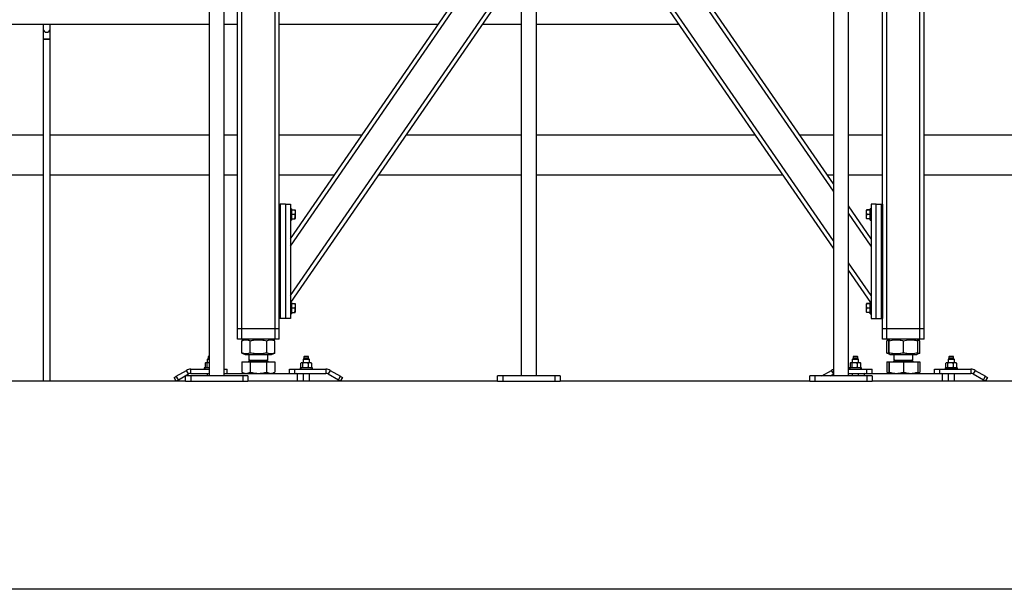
# Model space of a CAD drawing. Header units: millimetres. Extents: x 5 to 589, y 5 to 415.
# Tile 35 of 67: x 204 to 299, y 318 to 373. Entities that reach past the tile are written whole.
import ezdxf

# ---------------------------------------------------------------- set-up
doc = ezdxf.new("R2010")
doc.units = ezdxf.units.MM
doc.layers.add('TRAIT-FORT', color=4, linetype='Continuous', lineweight=25)

msp = doc.modelspace()

# ---------------------------------------------------------------- linework, layer by layer
at = {"layer": 'TRAIT-FORT', "color": 4, "linetype": 'Continuous', "lineweight": 25}
for p, q in [((225.329, 343.437), (225.329, 382.937)), ((225.729, 343.437), (225.729, 382.937)), ((228.929, 343.437), (228.929, 382.937)), ((229.329, 355.437), (229.329, 382.937)), ((230.429, 352.105), (251.678, 382.937)), ((230.429, 351.4), (252.164, 382.937)), ((282.604, 351.197), (260.779, 382.865)), ((282.604, 351.902), (261.215, 382.937)), ((282.604, 356.66), (264.494, 382.937)), ((282.604, 357.365), (264.98, 382.937)), ((287.329, 355.437), (287.329, 382.937)), ((287.729, 343.437), (287.729, 382.937)), ((290.929, 343.437), (290.929, 382.937)), ((291.329, 343.437), (291.329, 382.937)), ((222.604, 381.242), (222.604, 338.912)), ((224.054, 338.912), (224.054, 381.242)), ((252.604, 381.242), (252.604, 338.912)), ((254.054, 338.912), (254.054, 381.242)), ((282.604, 381.242), (282.604, 338.912)), ((284.054, 338.912), (284.054, 381.242)), ((230.429, 346.642), (252.604, 378.818)), ((230.463, 345.987), (252.604, 378.113)), ((194.054, 372.74), (222.604, 372.74)), ((206.638, 372.74), (206.638, 372.281)), ((206.638, 372.281), (206.638, 371.281)), ((207.313, 372.281), (207.313, 372.74)), ((207.313, 371.281), (207.313, 372.281)), ((224.054, 372.74), (225.329, 372.74)), ((229.329, 372.74), (244.65, 372.74)), ((248.901, 372.74), (252.604, 372.74)), ((254.054, 372.74), (267.757, 372.74)), ((206.638, 371.281), (206.638, 338.412)), ((206.976, 371.281), (206.638, 371.281)), ((206.976, 371.281), (207.309, 371.281)), ((207.313, 371.281), (206.976, 371.281)), ((207.313, 338.412), (207.313, 371.281)), ((206.638, 362.065), (194.054, 362.065)), ((222.604, 362.065), (207.313, 362.065)), ((225.329, 362.065), (224.054, 362.065)), ((237.293, 362.065), (229.329, 362.065)), ((252.604, 362.065), (241.544, 362.065)), ((275.114, 362.065), (254.054, 362.065)), ((282.604, 362.065), (279.365, 362.065)), ((287.329, 362.065), (284.054, 362.065)), ((312.604, 362.065), (291.329, 362.065)), ((194.054, 358.26), (206.638, 358.26)), ((207.313, 358.26), (222.604, 358.26)), ((224.054, 358.26), (225.329, 358.26)), ((229.329, 358.26), (234.671, 358.26)), ((238.921, 358.26), (252.604, 358.26)), ((254.054, 358.26), (277.736, 358.26)), ((281.987, 358.26), (282.604, 358.26)), ((284.054, 358.26), (287.329, 358.26)), ((291.329, 358.26), (312.604, 358.26)), ((229.329, 344.437), (229.329, 355.437)), ((229.329, 355.437), (229.429, 355.437)), ((229.429, 355.437), (229.429, 344.437)), ((229.929, 355.437), (229.429, 355.437)), ((229.929, 355.437), (229.929, 344.437)), ((229.929, 355.437), (230.429, 355.437)), ((230.429, 355.437), (230.429, 344.437)), ((230.529, 354.987), (230.429, 354.987)), ((230.529, 354.987), (230.529, 354.455)), ((286.229, 352.105), (284.054, 355.261)), ((286.229, 354.987), (286.129, 354.987)), ((286.129, 353.887), (286.129, 354.987)), ((286.229, 355.437), (286.229, 344.437)), ((286.729, 355.437), (286.229, 355.437)), ((286.729, 344.437), (286.729, 355.437)), ((286.729, 355.437), (287.229, 355.437)), ((287.229, 344.437), (287.229, 355.437)), ((287.229, 355.437), (287.329, 355.437)), ((287.329, 355.437), (287.329, 344.437)), ((230.529, 354.872), (230.829, 354.872)), ((230.529, 354.456), (230.829, 354.456)), ((230.529, 354.455), (230.529, 353.887)), ((230.529, 354.022), (230.829, 354.022)), ((230.529, 354.003), (230.829, 354.003)), ((230.879, 354.841), (230.866, 354.864)), ((230.866, 354.011), (230.879, 354.034)), ((230.879, 354.841), (230.879, 354.249)), ((230.879, 354.249), (230.879, 354.034)), ((286.229, 351.4), (284.054, 354.556)), ((285.792, 354.864), (285.779, 354.841)), ((285.779, 354.034), (285.779, 354.841)), ((285.779, 354.034), (285.792, 354.011)), ((286.129, 354.872), (285.829, 354.872)), ((286.129, 354.853), (285.829, 354.853)), ((286.129, 354.419), (285.829, 354.419)), ((286.129, 354.003), (285.829, 354.003)), ((230.429, 353.887), (230.529, 353.887)), ((286.129, 353.887), (286.229, 353.887)), ((286.229, 346.642), (284.054, 349.798)), ((286.194, 345.987), (284.054, 349.093)), ((230.529, 345.987), (230.429, 345.987)), ((230.529, 345.987), (230.529, 345.455)), ((230.529, 345.872), (230.829, 345.872)), ((230.879, 345.841), (230.866, 345.864)), ((230.879, 345.841), (230.879, 345.249)), ((285.792, 345.864), (285.779, 345.841)), ((285.779, 345.034), (285.779, 345.841)), ((286.129, 345.872), (285.829, 345.872)), ((286.129, 345.853), (285.829, 345.853)), ((286.229, 345.987), (286.129, 345.987)), ((286.129, 344.887), (286.129, 345.987)), ((230.429, 344.887), (230.529, 344.887)), ((230.529, 345.456), (230.829, 345.456)), ((230.529, 345.455), (230.529, 344.887)), ((230.529, 345.022), (230.829, 345.022)), ((230.529, 345.003), (230.829, 345.003)), ((230.866, 345.011), (230.879, 345.034)), ((230.879, 345.249), (230.879, 345.034)), ((285.779, 345.034), (285.792, 345.011)), ((286.129, 345.419), (285.829, 345.419)), ((286.129, 345.003), (285.829, 345.003)), ((286.129, 344.887), (286.229, 344.887)), ((229.429, 344.437), (229.329, 344.437)), ((229.329, 343.437), (229.329, 344.437)), ((229.929, 344.437), (229.429, 344.437)), ((230.429, 344.437), (229.929, 344.437)), ((286.229, 344.437), (286.729, 344.437)), ((286.729, 344.437), (287.229, 344.437)), ((287.329, 344.437), (287.229, 344.437)), ((287.329, 343.437), (287.329, 344.437)), ((225.329, 342.437), (225.329, 343.437)), ((225.729, 343.437), (225.329, 343.437)), ((225.729, 342.437), (225.729, 343.437)), ((228.929, 343.437), (225.729, 343.437)), ((228.929, 342.437), (228.929, 343.437)), ((229.329, 343.437), (228.929, 343.437)), ((229.329, 342.437), (229.329, 343.437)), ((287.329, 342.437), (287.329, 343.437)), ((287.729, 343.437), (287.329, 343.437)), ((287.729, 342.437), (287.729, 343.437)), ((290.929, 343.437), (287.729, 343.437)), ((290.929, 342.437), (290.929, 343.437)), ((291.329, 343.437), (290.929, 343.437)), ((291.329, 342.437), (291.329, 343.437)), ((225.729, 342.437), (225.329, 342.437)), ((228.929, 342.437), (225.729, 342.437)), ((225.753, 342.31), (225.741, 342.306)), ((225.741, 341.119), (225.741, 342.306)), ((226.067, 342.437), (225.752, 342.31)), ((226.552, 341.119), (226.552, 342.306)), ((228.139, 341.119), (228.139, 342.306)), ((228.906, 342.31), (228.59, 342.437)), ((228.916, 341.119), (228.916, 342.306)), ((229.329, 342.437), (228.929, 342.437)), ((287.729, 342.437), (287.329, 342.437)), ((290.929, 342.437), (287.729, 342.437)), ((287.753, 342.31), (287.741, 342.306)), ((287.741, 341.119), (287.741, 342.306)), ((287.951, 342.39), (287.752, 342.31)), ((287.944, 341.119), (287.944, 342.306)), ((288.067, 342.437), (287.953, 342.391)), ((287.964, 341.119), (287.964, 342.306)), ((289.348, 341.119), (289.348, 342.306)), ((290.705, 342.391), (290.59, 342.437)), ((290.906, 342.31), (290.705, 342.391)), ((290.713, 341.119), (290.713, 342.306)), ((290.916, 341.119), (290.916, 342.306)), ((291.329, 342.437), (290.929, 342.437)), ((222.52, 340.787), (222.495, 340.762)), ((222.495, 340.762), (222.495, 340.587)), ((222.604, 340.762), (222.495, 340.762)), ((222.604, 340.787), (222.52, 340.787)), ((225.741, 341.119), (225.753, 341.115)), ((225.752, 341.115), (226.067, 340.987)), ((226.067, 340.987), (226.711, 340.987)), ((226.429, 340.987), (226.429, 340.446)), ((226.711, 340.987), (228.59, 340.987)), ((228.229, 340.446), (228.229, 340.987)), ((228.59, 340.987), (228.906, 341.115)), ((231.738, 340.787), (231.713, 340.762)), ((231.713, 340.762), (231.713, 340.587)), ((232.109, 340.762), (231.713, 340.762)), ((232.09, 340.787), (231.738, 340.787)), ((232.138, 340.787), (232.09, 340.787)), ((232.163, 340.762), (232.109, 340.762)), ((232.163, 340.762), (232.138, 340.787)), ((232.163, 340.587), (232.163, 340.762)), ((284.52, 340.787), (284.495, 340.762)), ((284.495, 340.762), (284.495, 340.587)), ((284.945, 340.762), (284.495, 340.762)), ((284.92, 340.787), (284.52, 340.787)), ((284.945, 340.762), (284.92, 340.787)), ((284.945, 340.587), (284.945, 340.762)), ((287.741, 341.119), (287.753, 341.115)), ((287.752, 341.115), (287.953, 341.034)), ((287.953, 341.034), (288.067, 340.987)), ((288.067, 340.987), (290.429, 340.987)), ((288.429, 340.987), (288.429, 340.446)), ((290.229, 340.446), (290.229, 340.987)), ((290.429, 340.987), (290.59, 340.987)), ((290.59, 340.987), (290.705, 341.034)), ((290.705, 341.034), (290.906, 341.115)), ((293.738, 340.787), (293.713, 340.762)), ((293.713, 340.762), (293.713, 340.587)), ((294.109, 340.762), (293.713, 340.762)), ((294.09, 340.787), (293.738, 340.787)), ((294.138, 340.787), (294.09, 340.787)), ((294.163, 340.762), (294.109, 340.762)), ((294.163, 340.762), (294.138, 340.787)), ((294.163, 340.587), (294.163, 340.762)), ((222.209, 340.137), (222.209, 339.737)), ((222.27, 340.187), (222.241, 340.167)), ((222.296, 340.187), (222.27, 340.187)), ((222.604, 340.187), (222.296, 340.187)), ((222.383, 340.137), (222.383, 339.737)), ((222.495, 340.587), (222.42, 340.512)), ((222.42, 340.512), (222.42, 340.187)), ((222.604, 340.512), (222.42, 340.512)), ((222.604, 340.587), (222.495, 340.587)), ((225.741, 340.277), (225.741, 339.285)), ((225.741, 340.277), (226.552, 340.277)), ((226.051, 340.287), (226.051, 340.277)), ((226.051, 340.287), (228.607, 340.287)), ((226.537, 340.446), (226.429, 340.337)), ((226.429, 340.446), (228.229, 340.446)), ((226.429, 340.337), (228.229, 340.337)), ((226.552, 340.277), (226.552, 339.285)), ((226.552, 340.277), (228.139, 340.277)), ((228.229, 340.337), (228.121, 340.446)), ((228.139, 339.285), (228.139, 340.277)), ((228.139, 340.277), (228.916, 340.277)), ((228.607, 340.277), (228.607, 340.287)), ((228.916, 340.277), (228.916, 339.285)), ((231.427, 339.737), (231.427, 340.137)), ((231.488, 340.187), (231.459, 340.167)), ((231.514, 340.187), (231.488, 340.187)), ((231.857, 340.187), (231.514, 340.187)), ((231.602, 339.737), (231.602, 340.137)), ((231.713, 340.587), (231.638, 340.512)), ((231.638, 340.512), (231.638, 340.187)), ((232.167, 340.512), (231.638, 340.512)), ((232.109, 340.587), (231.713, 340.587)), ((232.281, 340.187), (231.857, 340.187)), ((232.163, 340.587), (232.109, 340.587)), ((232.113, 340.137), (232.113, 339.737)), ((232.238, 340.512), (232.163, 340.587)), ((232.238, 340.512), (232.167, 340.512)), ((232.238, 340.187), (232.238, 340.512)), ((232.388, 340.187), (232.281, 340.187)), ((232.417, 340.167), (232.388, 340.187)), ((232.449, 340.137), (232.449, 339.737)), ((284.209, 340.137), (284.209, 339.737)), ((284.27, 340.187), (284.241, 340.167)), ((284.296, 340.187), (284.27, 340.187)), ((284.639, 340.187), (284.296, 340.187)), ((284.383, 340.137), (284.383, 339.737)), ((284.495, 340.587), (284.42, 340.512)), ((284.42, 340.512), (284.42, 340.187)), ((285.02, 340.512), (284.42, 340.512)), ((284.945, 340.587), (284.495, 340.587)), ((285.063, 340.187), (284.639, 340.187)), ((284.895, 340.137), (284.895, 339.737)), ((285.02, 340.512), (284.945, 340.587)), ((285.02, 340.187), (285.02, 340.512)), ((285.17, 340.187), (285.063, 340.187)), ((285.199, 340.167), (285.17, 340.187)), ((285.231, 339.737), (285.231, 340.137)), ((287.741, 340.277), (287.741, 339.285)), ((287.741, 340.277), (287.944, 340.277)), ((287.944, 340.277), (287.944, 339.285)), ((287.944, 340.277), (287.964, 340.277)), ((287.964, 340.277), (287.964, 339.285)), ((287.964, 340.277), (289.348, 340.277)), ((288.051, 340.287), (288.051, 340.277)), ((288.051, 340.287), (290.607, 340.287)), ((288.537, 340.446), (288.429, 340.337)), ((288.429, 340.446), (290.229, 340.446)), ((288.429, 340.337), (288.555, 340.337)), ((288.555, 340.337), (290.229, 340.337)), ((289.348, 340.277), (289.348, 339.285)), ((289.348, 340.277), (290.713, 340.277)), ((290.229, 340.337), (290.121, 340.446)), ((290.607, 340.277), (290.607, 340.287)), ((290.713, 340.277), (290.916, 340.277)), ((290.713, 340.277), (290.713, 339.285)), ((290.916, 340.277), (290.916, 339.285)), ((293.427, 339.737), (293.427, 340.137)), ((293.488, 340.187), (293.459, 340.167)), ((293.514, 340.187), (293.488, 340.187)), ((293.857, 340.187), (293.514, 340.187)), ((293.602, 339.737), (293.602, 340.137)), ((293.713, 340.587), (293.638, 340.512)), ((293.638, 340.512), (293.638, 340.187)), ((294.167, 340.512), (293.638, 340.512)), ((294.109, 340.587), (293.713, 340.587)), ((294.281, 340.187), (293.857, 340.187)), ((294.163, 340.587), (294.109, 340.587)), ((294.113, 340.137), (294.113, 339.737)), ((294.238, 340.512), (294.163, 340.587)), ((294.238, 340.512), (294.167, 340.512)), ((294.238, 340.187), (294.238, 340.512)), ((294.388, 340.187), (294.281, 340.187)), ((294.417, 340.167), (294.388, 340.187)), ((294.449, 340.137), (294.449, 339.737)), ((219.439, 338.884), (220.429, 339.455)), ((219.639, 338.537), (219.439, 338.884)), ((219.639, 338.537), (220.629, 339.109)), ((220.329, 338.412), (220.329, 338.912)), ((220.829, 338.912), (220.329, 338.912)), ((220.629, 339.109), (220.429, 339.455)), ((220.829, 339.562), (222.604, 339.562)), ((220.829, 339.162), (220.829, 339.562)), ((220.829, 339.162), (222.604, 339.162)), ((220.829, 338.912), (220.829, 338.412)), ((225.829, 338.912), (220.829, 338.912)), ((222.12, 339.687), (222.12, 339.562)), ((222.604, 339.687), (222.12, 339.687)), ((222.241, 339.708), (222.27, 339.687)), ((222.42, 339.162), (222.42, 338.912)), ((224.054, 339.562), (224.329, 339.562)), ((224.054, 339.162), (230.717, 339.162)), ((231.079, 339.112), (224.054, 339.112)), ((224.329, 339.162), (224.329, 339.562)), ((225.752, 339.28), (225.741, 339.285)), ((225.751, 339.279), (225.954, 339.162)), ((225.829, 338.912), (225.829, 338.412)), ((226.329, 338.912), (225.829, 338.912)), ((226.329, 338.912), (226.329, 338.412)), ((228.704, 339.162), (228.906, 339.279)), ((230.329, 339.162), (230.329, 339.562)), ((230.329, 339.562), (230.829, 339.562)), ((230.717, 339.162), (230.829, 339.162)), ((230.829, 339.162), (230.829, 339.562)), ((230.829, 339.562), (233.829, 339.562)), ((230.829, 339.162), (233.829, 339.162)), ((231.079, 339.112), (231.029, 339.162)), ((231.079, 338.412), (231.079, 339.112)), ((231.338, 339.687), (231.338, 339.562)), ((232.538, 339.687), (231.338, 339.687)), ((231.459, 339.708), (231.488, 339.687)), ((231.638, 339.162), (231.638, 338.412)), ((232.238, 338.412), (232.238, 339.162)), ((232.388, 339.687), (232.417, 339.708)), ((232.538, 339.562), (232.538, 339.687)), ((233.829, 339.562), (233.829, 339.162)), ((234.229, 339.455), (234.029, 339.109)), ((234.029, 339.109), (235.019, 338.537)), ((234.229, 339.455), (235.219, 338.884)), ((235.019, 338.537), (235.219, 338.884)), ((250.329, 338.412), (250.329, 338.912)), ((250.829, 338.912), (250.329, 338.912)), ((250.829, 338.912), (250.829, 338.412)), ((255.829, 338.912), (250.829, 338.912)), ((255.829, 338.912), (255.829, 338.412)), ((256.329, 338.912), (255.829, 338.912)), ((256.329, 338.912), (256.329, 338.412)), ((280.329, 338.412), (280.329, 338.912)), ((280.829, 338.912), (280.329, 338.912)), ((280.829, 338.912), (280.829, 338.412)), ((285.829, 338.912), (280.829, 338.912)), ((281.489, 338.912), (282.429, 339.455)), ((282.289, 338.912), (282.604, 339.094)), ((282.604, 339.152), (282.429, 339.455)), ((284.054, 339.562), (285.829, 339.562)), ((284.054, 339.162), (285.829, 339.162)), ((284.12, 339.687), (284.12, 339.562)), ((285.177, 339.687), (284.12, 339.687)), ((284.241, 339.708), (284.27, 339.687)), ((284.42, 339.162), (284.42, 338.912)), ((285.02, 338.912), (285.02, 339.162)), ((285.17, 339.687), (285.199, 339.708)), ((285.32, 339.687), (285.177, 339.687)), ((285.32, 339.562), (285.32, 339.687)), ((285.629, 339.162), (285.579, 339.112)), ((285.579, 339.112), (285.579, 338.912)), ((287.763, 339.112), (285.579, 339.112)), ((285.829, 339.162), (285.829, 339.562)), ((285.829, 339.562), (286.329, 339.562)), ((285.829, 339.162), (285.941, 339.162)), ((285.829, 338.912), (285.829, 338.412)), ((286.329, 338.912), (285.829, 338.912)), ((285.941, 339.162), (287.784, 339.162)), ((286.329, 339.162), (286.329, 339.562)), ((286.329, 338.912), (286.329, 338.412)), ((287.752, 339.28), (287.741, 339.285)), ((287.751, 339.279), (287.954, 339.162)), ((293.079, 339.112), (287.763, 339.112)), ((287.784, 339.162), (292.717, 339.162)), ((290.704, 339.162), (290.906, 339.279)), ((292.329, 339.162), (292.329, 339.562)), ((292.329, 339.562), (292.829, 339.562)), ((292.717, 339.162), (292.829, 339.162)), ((292.829, 339.162), (292.829, 339.562)), ((292.829, 339.562), (295.829, 339.562)), ((292.829, 339.162), (295.829, 339.162)), ((293.079, 339.112), (293.029, 339.162)), ((293.079, 338.412), (293.079, 339.112)), ((293.338, 339.687), (293.338, 339.562)), ((293.338, 339.687), (294.538, 339.687)), ((293.459, 339.708), (293.488, 339.687)), ((293.638, 339.162), (293.638, 338.412)), ((294.238, 338.412), (294.238, 339.162)), ((294.388, 339.687), (294.417, 339.708)), ((294.538, 339.562), (294.538, 339.687)), ((295.829, 339.562), (295.829, 339.162)), ((296.229, 339.455), (296.029, 339.109)), ((296.029, 339.109), (297.019, 338.537)), ((296.229, 339.455), (297.219, 338.884)), ((297.019, 338.537), (297.219, 338.884)), ((220.329, 338.412), (196.329, 338.412)), ((219.423, 338.412), (219.223, 338.759)), ((220.329, 338.412), (220.829, 338.412)), ((220.829, 338.412), (225.829, 338.412)), ((225.829, 338.412), (226.329, 338.412)), ((250.329, 338.412), (226.329, 338.412)), ((235.235, 338.412), (235.435, 338.759)), ((250.329, 338.412), (250.829, 338.412)), ((250.829, 338.412), (255.829, 338.412)), ((255.829, 338.412), (256.329, 338.412)), ((280.329, 338.412), (256.329, 338.412)), ((280.329, 338.412), (280.829, 338.412)), ((280.829, 338.412), (285.829, 338.412)), ((285.829, 338.412), (286.329, 338.412)), ((310.329, 338.412), (286.329, 338.412)), ((297.235, 338.412), (297.435, 338.759)), ((313.329, 318.412), (193.329, 318.412))]:
    msp.add_line(p, q, dxfattribs=at)
at = {"layer": 'TRAIT-FORT', "color": 4, "linetype": 'Continuous', "lineweight": 25, "flags": 128}
for points in [[(219.223, 338.759), (219.227, 338.761), (219.239, 338.768), (219.259, 338.78), (219.286, 338.795), (219.319, 338.814), (219.356, 338.836), (219.397, 338.859), (219.439, 338.884)], [(235.219, 338.884), (235.261, 338.859), (235.301, 338.836), (235.339, 338.814), (235.372, 338.795), (235.399, 338.78), (235.419, 338.768), (235.431, 338.761), (235.435, 338.759)], [(297.219, 338.884), (297.261, 338.859), (297.301, 338.836), (297.339, 338.814), (297.372, 338.795), (297.399, 338.78), (297.419, 338.768), (297.431, 338.761), (297.435, 338.759)], [(219.423, 338.412), (219.427, 338.415), (219.439, 338.422), (219.459, 338.434), (219.486, 338.449), (219.519, 338.468), (219.556, 338.49), (219.597, 338.513), (219.639, 338.537)], [(235.019, 338.537), (235.061, 338.513), (235.101, 338.49), (235.139, 338.468), (235.172, 338.449), (235.199, 338.434), (235.219, 338.422), (235.231, 338.415), (235.235, 338.412)], [(297.019, 338.537), (297.061, 338.513), (297.101, 338.49), (297.139, 338.468), (297.172, 338.449), (297.199, 338.434), (297.219, 338.422), (297.231, 338.415), (297.235, 338.412)]]:
    msp.add_lwpolyline(points, dxfattribs=at)
at = {"layer": 'TRAIT-FORT', "color": 4, "linetype": 'Continuous', "lineweight": 25}
for centre, radius, start, end in [((206.976, 372.281), 0.338, 179.99969, 269.99829), ((206.976, 372.281), 0.337, 269.99808, 0.00192), ((226.379, 340.337), 0.05, 270.00294, 359.9834), ((228.279, 340.337), 0.05, 179.99328, 270.00672), ((288.379, 340.337), 0.05, 270.00494, 359.99506), ((290.279, 340.337), 0.05, 180.00494, 270.00189), ((220.829, 338.762), 0.8, 89.99927, 120.00062), ((220.829, 338.762), 0.4, 90.00155, 119.99749), ((233.829, 338.763), 0.8, 59.9977, 90.00156), ((233.829, 338.762), 0.4, 60.00251, 89.99675), ((282.829, 338.762), 0.8, 106.33346, 120.00011), ((295.829, 338.763), 0.8, 59.99812, 90.00135), ((295.829, 338.762), 0.4, 60.00083, 89.99843)]:
    msp.add_arc(centre, radius, start, end, dxfattribs=at)
for points, knots in [([(206.643, 372.282), (206.642, 372.268), (206.637, 372.217), (206.668, 372.13), (206.734, 372.036), (206.829, 371.97), (206.915, 371.946), (207.002, 371.941), (207.09, 371.956), (207.191, 372.012), (207.267, 372.098), (207.31, 372.193), (207.309, 372.256), (207.309, 372.281)], [0, 0, 0, 0, 0.037743, 0.145021, 0.252294, 0.359572, 0.466838, 0.500456, 0.607738, 0.715005, 0.822285, 0.929554, 1, 1, 1, 1]), ([(206.643, 371.281), (206.642, 371.281), (206.63, 371.281), (206.704, 371.281), (206.738, 371.281), (206.84, 371.281), (206.916, 371.281), (206.964, 371.281), (206.976, 371.281)], [0, 0, 0, 0, 0.005728, 0.100131, 0.296008, 0.571262, 0.894813, 1, 1, 1, 1]), ([(230.829, 354.872), (230.84, 354.836), (230.862, 354.763), (230.87, 354.655), (230.858, 354.551), (230.838, 354.488), (230.829, 354.456)], [0, 0, 0, 0, 0.265633, 0.53471, 0.764269, 1, 1, 1, 1]), ([(230.829, 354.872), (230.839, 354.871), (230.851, 354.871), (230.862, 354.864), (230.864, 354.863)], [0, 0, 0, 0, 0.7916236, 1, 1, 1, 1]), ([(230.829, 354.022), (230.844, 354.077), (230.869, 354.168), (230.867, 354.302), (230.849, 354.391), (230.833, 354.442), (230.829, 354.456)], [0, 0, 0, 0, 0.385939, 0.637078, 0.896003, 1, 1, 1, 1]), ([(230.829, 354.003), (230.837, 354.004), (230.849, 354.004), (230.872, 354.014), (230.847, 354.02), (230.836, 354.021), (230.829, 354.022)], [0, 0, 0, 0, 0.3729573, 0.5040303, 0.6581973, 1, 1, 1, 1]), ([(285.829, 354.419), (285.814, 354.474), (285.789, 354.565), (285.791, 354.698), (285.809, 354.787), (285.825, 354.838), (285.829, 354.853)], [0, 0, 0, 0, 0.38594, 0.637079, 0.896007, 1, 1, 1, 1]), ([(285.829, 354.003), (285.818, 354.039), (285.796, 354.112), (285.788, 354.22), (285.8, 354.324), (285.819, 354.387), (285.829, 354.419)], [0, 0, 0, 0, 0.265635, 0.534718, 0.764285, 1, 1, 1, 1]), ([(285.829, 354.872), (285.821, 354.871), (285.809, 354.871), (285.786, 354.861), (285.811, 354.855), (285.822, 354.854), (285.829, 354.853)], [0, 0, 0, 0, 0.372879, 0.504016, 0.658351, 1, 1, 1, 1]), ([(285.829, 354.003), (285.819, 354.004), (285.806, 354.004), (285.796, 354.011), (285.794, 354.012)], [0, 0, 0, 0, 0.791701, 1, 1, 1, 1]), ([(230.829, 345.872), (230.84, 345.836), (230.862, 345.763), (230.87, 345.655), (230.858, 345.551), (230.838, 345.488), (230.829, 345.456)], [0, 0, 0, 0, 0.265637, 0.534717, 0.764266, 1, 1, 1, 1]), ([(230.829, 345.872), (230.839, 345.871), (230.851, 345.871), (230.862, 345.864), (230.864, 345.863)], [0, 0, 0, 0, 0.791554, 1, 1, 1, 1]), ([(285.829, 345.419), (285.814, 345.474), (285.789, 345.565), (285.791, 345.698), (285.809, 345.787), (285.825, 345.838), (285.829, 345.853)], [0, 0, 0, 0, 0.38594, 0.637066, 0.895994, 1, 1, 1, 1]), ([(285.829, 345.872), (285.821, 345.871), (285.809, 345.871), (285.786, 345.861), (285.811, 345.855), (285.822, 345.854), (285.829, 345.853)], [0, 0, 0, 0, 0.372871, 0.50401, 0.658346, 1, 1, 1, 1]), ([(230.829, 345.022), (230.844, 345.077), (230.869, 345.168), (230.867, 345.302), (230.849, 345.391), (230.833, 345.442), (230.829, 345.456)], [0, 0, 0, 0, 0.3859394, 0.6370785, 0.8959899, 1, 1, 1, 1]), ([(230.829, 345.003), (230.837, 345.004), (230.849, 345.004), (230.872, 345.014), (230.847, 345.02), (230.836, 345.021), (230.829, 345.022)], [0, 0, 0, 0, 0.372947, 0.504016, 0.658207, 1, 1, 1, 1]), ([(285.829, 345.003), (285.818, 345.039), (285.796, 345.112), (285.788, 345.22), (285.8, 345.324), (285.819, 345.387), (285.829, 345.419)], [0, 0, 0, 0, 0.265631, 0.534711, 0.764275, 1, 1, 1, 1]), ([(285.829, 345.003), (285.819, 345.004), (285.806, 345.004), (285.796, 345.011), (285.794, 345.012)], [0, 0, 0, 0, 0.791637, 1, 1, 1, 1]), ([(225.741, 342.306), (225.795, 342.325), (225.896, 342.362), (226.048, 342.39), (226.182, 342.394), (226.307, 342.379), (226.428, 342.351), (226.509, 342.321), (226.552, 342.306)], [0, 0, 0, 0, 0.205665, 0.384902, 0.554133, 0.689715, 0.835507, 1, 1, 1, 1]), ([(226.552, 342.306), (226.658, 342.325), (226.858, 342.362), (227.154, 342.39), (227.415, 342.394), (227.658, 342.38), (227.894, 342.352), (228.055, 342.322), (228.139, 342.306)], [0, 0, 0, 0, 0.202062, 0.3827, 0.555314, 0.692992, 0.838893, 1, 1, 1, 1]), ([(228.139, 342.306), (228.191, 342.325), (228.287, 342.362), (228.433, 342.39), (228.562, 342.394), (228.682, 342.379), (228.794, 342.352), (228.867, 342.324), (228.904, 342.31)], [0, 0, 0, 0, 0.209431, 0.391423, 0.563024, 0.700549, 0.848711, 1, 1, 1, 1]), ([(287.741, 342.306), (287.795, 342.326), (287.863, 342.353), (287.934, 342.365), (287.949, 342.368)], [0, 0, 0, 0, 0.787912, 1, 1, 1, 1]), ([(287.944, 342.306), (287.947, 342.324), (287.951, 342.351), (287.946, 342.379), (287.957, 342.394), (287.958, 342.368), (287.962, 342.347), (287.963, 342.322), (287.964, 342.306)], [0, 0, 0, 0, 0.313645, 0.472733, 0.503049, 0.578337, 0.739456, 1, 1, 1, 1]), ([(287.964, 342.306), (288.056, 342.325), (288.231, 342.362), (288.488, 342.39), (288.717, 342.394), (288.929, 342.38), (289.134, 342.352), (289.274, 342.322), (289.348, 342.306)], [0, 0, 0, 0, 0.202485, 0.382954, 0.555181, 0.692616, 0.838502, 1, 1, 1, 1]), ([(289.348, 342.306), (289.439, 342.325), (289.611, 342.362), (289.865, 342.39), (290.091, 342.394), (290.3, 342.38), (290.503, 342.352), (290.641, 342.322), (290.713, 342.306)], [0, 0, 0, 0, 0.2025341, 0.3829808, 0.5551643, 0.6925722, 0.8384589, 1, 1, 1, 1]), ([(290.713, 342.306), (290.711, 342.323), (290.707, 342.349), (290.711, 342.38), (290.705, 342.388), (290.704, 342.389)], [0, 0, 0, 0, 0.63812, 0.96179, 1, 1, 1, 1]), ([(290.708, 342.371), (290.736, 342.364), (290.803, 342.35), (290.867, 342.325), (290.904, 342.31)], [0, 0, 0, 0, 0.420925, 1, 1, 1, 1]), ([(226.552, 341.119), (226.498, 341.1), (226.397, 341.063), (226.245, 341.035), (226.11, 341.031), (225.986, 341.045), (225.865, 341.074), (225.784, 341.103), (225.741, 341.119)], [0, 0, 0, 0, 0.205679, 0.384916, 0.554147, 0.689715, 0.835507, 1, 1, 1, 1]), ([(228.139, 341.119), (228.033, 341.1), (227.833, 341.063), (227.537, 341.035), (227.276, 341.031), (227.033, 341.045), (226.797, 341.073), (226.636, 341.103), (226.552, 341.119)], [0, 0, 0, 0, 0.202069, 0.382699, 0.555314, 0.692992, 0.8389, 1, 1, 1, 1]), ([(228.904, 341.115), (228.857, 341.097), (228.765, 341.062), (228.623, 341.035), (228.493, 341.031), (228.374, 341.045), (228.258, 341.074), (228.18, 341.103), (228.139, 341.119)], [0, 0, 0, 0, 0.19322, 0.375213, 0.546785, 0.684315, 0.832466, 1, 1, 1, 1]), ([(287.949, 341.056), (287.923, 341.062), (287.852, 341.077), (287.784, 341.103), (287.741, 341.119)], [0, 0, 0, 0, 0.370324, 1, 1, 1, 1]), ([(287.964, 341.119), (287.961, 341.101), (287.957, 341.074), (287.962, 341.046), (287.951, 341.03), (287.95, 341.057), (287.946, 341.077), (287.945, 341.103), (287.944, 341.119)], [0, 0, 0, 0, 0.313645, 0.472733, 0.503049, 0.578337, 0.739456, 1, 1, 1, 1]), ([(289.348, 341.119), (289.256, 341.1), (289.081, 341.063), (288.823, 341.035), (288.595, 341.031), (288.383, 341.045), (288.177, 341.073), (288.037, 341.103), (287.964, 341.119)], [0, 0, 0, 0, 0.2024846, 0.3829502, 0.5551771, 0.6926118, 0.838502, 1, 1, 1, 1]), ([(290.713, 341.119), (290.622, 341.1), (290.45, 341.063), (290.196, 341.035), (289.97, 341.031), (289.761, 341.045), (289.559, 341.073), (289.421, 341.103), (289.348, 341.119)], [0, 0, 0, 0, 0.2025341, 0.3829808, 0.5551643, 0.6925722, 0.8384589, 1, 1, 1, 1]), ([(290.704, 341.036), (290.704, 341.035), (290.707, 341.031), (290.707, 341.059), (290.712, 341.077), (290.713, 341.103), (290.713, 341.119)], [0, 0, 0, 0, 0.01562, 0.164739, 0.4839, 1, 1, 1, 1]), ([(290.904, 341.115), (290.857, 341.096), (290.793, 341.07), (290.726, 341.059), (290.708, 341.056)], [0, 0, 0, 0, 0.7415088, 1, 1, 1, 1]), ([(222.296, 340.187), (222.283, 340.185), (222.255, 340.18), (222.228, 340.157), (222.213, 340.142), (222.209, 340.137)], [0, 0, 0, 0, 0.3692303, 0.8114568, 1, 1, 1, 1]), ([(222.383, 340.137), (222.37, 340.151), (222.346, 340.177), (222.312, 340.184), (222.296, 340.187)], [0, 0, 0, 0, 0.5410067, 1, 1, 1, 1]), ([(222.604, 340.184), (222.58, 340.183), (222.518, 340.179), (222.445, 340.159), (222.397, 340.142), (222.383, 340.137)], [0, 0, 0, 0, 0.321752, 0.812513, 1, 1, 1, 1]), ([(231.514, 340.187), (231.502, 340.185), (231.474, 340.18), (231.446, 340.157), (231.431, 340.142), (231.427, 340.137)], [0, 0, 0, 0, 0.3692303, 0.8114568, 1, 1, 1, 1]), ([(231.602, 340.137), (231.589, 340.151), (231.564, 340.177), (231.53, 340.184), (231.514, 340.187)], [0, 0, 0, 0, 0.5410067, 1, 1, 1, 1]), ([(231.857, 340.187), (231.821, 340.186), (231.748, 340.182), (231.663, 340.159), (231.615, 340.142), (231.602, 340.137)], [0, 0, 0, 0, 0.413406, 0.837849, 1, 1, 1, 1]), ([(232.113, 340.137), (232.072, 340.151), (231.989, 340.179), (231.902, 340.185), (231.857, 340.187)], [0, 0, 0, 0, 0.493517, 1, 1, 1, 1]), ([(232.281, 340.187), (232.257, 340.185), (232.208, 340.181), (232.153, 340.159), (232.122, 340.142), (232.113, 340.137)], [0, 0, 0, 0, 0.403859, 0.83189, 1, 1, 1, 1]), ([(232.449, 340.137), (232.423, 340.151), (232.37, 340.179), (232.31, 340.185), (232.281, 340.187)], [0, 0, 0, 0, 0.503811, 1, 1, 1, 1]), ([(232.416, 340.165), (232.423, 340.161), (232.435, 340.153), (232.445, 340.142), (232.449, 340.137)], [0, 0, 0, 0, 0.554779, 1, 1, 1, 1]), ([(284.296, 340.187), (284.283, 340.185), (284.255, 340.18), (284.228, 340.157), (284.213, 340.142), (284.209, 340.137)], [0, 0, 0, 0, 0.369193, 0.811488, 1, 1, 1, 1]), ([(284.383, 340.137), (284.37, 340.151), (284.346, 340.177), (284.312, 340.184), (284.296, 340.187)], [0, 0, 0, 0, 0.541047, 1, 1, 1, 1]), ([(284.639, 340.187), (284.603, 340.186), (284.53, 340.182), (284.445, 340.159), (284.397, 340.142), (284.383, 340.137)], [0, 0, 0, 0, 0.413428, 0.83787, 1, 1, 1, 1]), ([(284.895, 340.137), (284.854, 340.151), (284.771, 340.179), (284.683, 340.185), (284.639, 340.187)], [0, 0, 0, 0, 0.493517, 1, 1, 1, 1]), ([(285.063, 340.187), (285.039, 340.185), (284.99, 340.181), (284.934, 340.159), (284.903, 340.142), (284.895, 340.137)], [0, 0, 0, 0, 0.403846, 0.831895, 1, 1, 1, 1]), ([(285.231, 340.137), (285.204, 340.151), (285.151, 340.179), (285.092, 340.185), (285.063, 340.187)], [0, 0, 0, 0, 0.503826, 1, 1, 1, 1]), ([(285.198, 340.165), (285.204, 340.161), (285.217, 340.153), (285.227, 340.142), (285.231, 340.137)], [0, 0, 0, 0, 0.5547747, 1, 1, 1, 1]), ([(293.514, 340.187), (293.502, 340.185), (293.474, 340.18), (293.446, 340.157), (293.431, 340.142), (293.427, 340.137)], [0, 0, 0, 0, 0.369185, 0.811472, 1, 1, 1, 1]), ([(293.602, 340.137), (293.589, 340.151), (293.564, 340.177), (293.53, 340.184), (293.514, 340.187)], [0, 0, 0, 0, 0.5410371, 1, 1, 1, 1]), ([(293.857, 340.187), (293.821, 340.186), (293.748, 340.182), (293.663, 340.159), (293.615, 340.142), (293.602, 340.137)], [0, 0, 0, 0, 0.413435, 0.837861, 1, 1, 1, 1]), ([(294.113, 340.137), (294.072, 340.151), (293.989, 340.179), (293.902, 340.185), (293.857, 340.187)], [0, 0, 0, 0, 0.493506, 1, 1, 1, 1]), ([(294.281, 340.187), (294.257, 340.185), (294.208, 340.181), (294.153, 340.159), (294.122, 340.142), (294.113, 340.137)], [0, 0, 0, 0, 0.403862, 0.831896, 1, 1, 1, 1]), ([(294.449, 340.137), (294.423, 340.151), (294.37, 340.179), (294.31, 340.185), (294.281, 340.187)], [0, 0, 0, 0, 0.5038344, 1, 1, 1, 1]), ([(294.416, 340.165), (294.423, 340.161), (294.435, 340.153), (294.445, 340.142), (294.449, 340.137)], [0, 0, 0, 0, 0.55475, 1, 1, 1, 1]), ([(222.296, 339.687), (222.283, 339.69), (222.255, 339.694), (222.228, 339.717), (222.213, 339.733), (222.209, 339.737)], [0, 0, 0, 0, 0.369239, 0.81146, 1, 1, 1, 1]), ([(222.383, 339.737), (222.37, 339.724), (222.346, 339.698), (222.312, 339.691), (222.296, 339.687)], [0, 0, 0, 0, 0.541024, 1, 1, 1, 1]), ([(222.604, 339.691), (222.58, 339.692), (222.518, 339.696), (222.445, 339.716), (222.397, 339.733), (222.383, 339.737)], [0, 0, 0, 0, 0.321752, 0.812513, 1, 1, 1, 1]), ([(225.741, 339.285), (225.806, 339.252), (225.902, 339.203), (226.042, 339.168), (226.112, 339.164), (226.146, 339.162)], [0, 0, 0, 0, 0.508834, 0.755923, 1, 1, 1, 1]), ([(226.146, 339.162), (226.215, 339.169), (226.358, 339.183), (226.486, 339.25), (226.552, 339.285)], [0, 0, 0, 0, 0.480476, 1, 1, 1, 1]), ([(226.552, 339.285), (226.681, 339.252), (226.875, 339.202), (227.142, 339.168), (227.277, 339.164), (227.345, 339.162)], [0, 0, 0, 0, 0.495255, 0.746826, 1, 1, 1, 1]), ([(227.345, 339.162), (227.478, 339.169), (227.747, 339.181), (228.008, 339.25), (228.139, 339.285)], [0, 0, 0, 0, 0.494502, 1, 1, 1, 1]), ([(228.139, 339.285), (228.201, 339.252), (228.293, 339.203), (228.427, 339.168), (228.494, 339.164), (228.528, 339.162)], [0, 0, 0, 0, 0.510306, 0.756908, 1, 1, 1, 1]), ([(228.528, 339.162), (228.594, 339.169), (228.732, 339.183), (228.853, 339.25), (228.916, 339.285)], [0, 0, 0, 0, 0.478949, 1, 1, 1, 1]), ([(231.514, 339.687), (231.502, 339.69), (231.474, 339.694), (231.446, 339.717), (231.431, 339.733), (231.427, 339.737)], [0, 0, 0, 0, 0.369239, 0.81146, 1, 1, 1, 1]), ([(231.602, 339.737), (231.589, 339.724), (231.564, 339.698), (231.53, 339.691), (231.514, 339.687)], [0, 0, 0, 0, 0.541024, 1, 1, 1, 1]), ([(231.857, 339.687), (231.821, 339.689), (231.748, 339.693), (231.663, 339.716), (231.615, 339.733), (231.602, 339.737)], [0, 0, 0, 0, 0.413407, 0.837849, 1, 1, 1, 1]), ([(232.113, 339.737), (232.072, 339.724), (231.989, 339.696), (231.902, 339.69), (231.857, 339.687)], [0, 0, 0, 0, 0.49352, 1, 1, 1, 1]), ([(232.281, 339.687), (232.257, 339.689), (232.208, 339.693), (232.153, 339.716), (232.122, 339.733), (232.113, 339.737)], [0, 0, 0, 0, 0.403861, 0.831891, 1, 1, 1, 1]), ([(232.449, 339.737), (232.423, 339.724), (232.37, 339.696), (232.31, 339.69), (232.281, 339.687)], [0, 0, 0, 0, 0.503817, 1, 1, 1, 1]), ([(232.416, 339.709), (232.423, 339.714), (232.435, 339.722), (232.445, 339.733), (232.449, 339.737)], [0, 0, 0, 0, 0.554779, 1, 1, 1, 1]), ([(284.296, 339.687), (284.283, 339.69), (284.255, 339.694), (284.228, 339.717), (284.213, 339.733), (284.209, 339.737)], [0, 0, 0, 0, 0.369202, 0.811491, 1, 1, 1, 1]), ([(284.383, 339.737), (284.37, 339.724), (284.346, 339.698), (284.312, 339.691), (284.296, 339.687)], [0, 0, 0, 0, 0.541064, 1, 1, 1, 1]), ([(284.639, 339.687), (284.603, 339.689), (284.53, 339.693), (284.445, 339.716), (284.397, 339.733), (284.383, 339.737)], [0, 0, 0, 0, 0.413429, 0.837871, 1, 1, 1, 1]), ([(284.895, 339.737), (284.854, 339.724), (284.771, 339.696), (284.683, 339.69), (284.639, 339.687)], [0, 0, 0, 0, 0.49352, 1, 1, 1, 1]), ([(285.063, 339.687), (285.039, 339.689), (284.99, 339.693), (284.934, 339.716), (284.903, 339.733), (284.895, 339.737)], [0, 0, 0, 0, 0.4038488, 0.8318961, 1, 1, 1, 1]), ([(285.231, 339.737), (285.204, 339.724), (285.151, 339.696), (285.092, 339.69), (285.063, 339.687)], [0, 0, 0, 0, 0.5038327, 1, 1, 1, 1]), ([(285.198, 339.709), (285.204, 339.714), (285.217, 339.722), (285.227, 339.733), (285.231, 339.737)], [0, 0, 0, 0, 0.554775, 1, 1, 1, 1]), ([(287.741, 339.285), (287.805, 339.25), (287.872, 339.212), (287.946, 339.195), (287.949, 339.194)], [0, 0, 0, 0, 0.95702, 1, 1, 1, 1]), ([(287.944, 339.285), (287.946, 339.256), (287.948, 339.218), (287.95, 339.176), (287.953, 339.165), (287.954, 339.162)], [0, 0, 0, 0, 0.723104, 0.926941, 1, 1, 1, 1]), ([(287.954, 339.162), (287.956, 339.173), (287.962, 339.214), (287.963, 339.255), (287.964, 339.285)], [0, 0, 0, 0, 0.26577, 1, 1, 1, 1]), ([(287.964, 339.285), (288.076, 339.252), (288.245, 339.202), (288.478, 339.168), (288.596, 339.164), (288.656, 339.162)], [0, 0, 0, 0, 0.496868, 0.747896, 1, 1, 1, 1]), ([(288.656, 339.162), (288.772, 339.169), (289.008, 339.181), (289.234, 339.25), (289.348, 339.285)], [0, 0, 0, 0, 0.4928483, 1, 1, 1, 1]), ([(289.348, 339.285), (289.459, 339.252), (289.625, 339.202), (289.855, 339.168), (289.972, 339.164), (290.031, 339.162)], [0, 0, 0, 0, 0.497055, 0.748024, 1, 1, 1, 1]), ([(290.031, 339.162), (290.145, 339.169), (290.378, 339.181), (290.6, 339.25), (290.713, 339.285)], [0, 0, 0, 0, 0.492653, 1, 1, 1, 1]), ([(290.713, 339.285), (290.712, 339.256), (290.709, 339.218), (290.708, 339.176), (290.705, 339.165), (290.704, 339.162)], [0, 0, 0, 0, 0.723098, 0.926929, 1, 1, 1, 1]), ([(290.708, 339.193), (290.713, 339.193), (290.788, 339.205), (290.854, 339.246), (290.916, 339.285)], [0, 0, 0, 0, 0.061551, 1, 1, 1, 1]), ([(293.514, 339.687), (293.502, 339.69), (293.474, 339.694), (293.446, 339.717), (293.431, 339.733), (293.427, 339.737)], [0, 0, 0, 0, 0.369194, 0.811474, 1, 1, 1, 1]), ([(293.602, 339.737), (293.589, 339.724), (293.564, 339.698), (293.53, 339.691), (293.514, 339.687)], [0, 0, 0, 0, 0.541054, 1, 1, 1, 1]), ([(293.857, 339.687), (293.821, 339.689), (293.748, 339.693), (293.663, 339.716), (293.615, 339.733), (293.602, 339.737)], [0, 0, 0, 0, 0.413436, 0.837862, 1, 1, 1, 1]), ([(294.113, 339.737), (294.072, 339.724), (293.989, 339.696), (293.902, 339.69), (293.857, 339.687)], [0, 0, 0, 0, 0.493509, 1, 1, 1, 1]), ([(294.281, 339.687), (294.257, 339.689), (294.208, 339.693), (294.153, 339.716), (294.122, 339.733), (294.113, 339.737)], [0, 0, 0, 0, 0.403865, 0.831896, 1, 1, 1, 1]), ([(294.449, 339.737), (294.423, 339.724), (294.37, 339.696), (294.31, 339.69), (294.281, 339.687)], [0, 0, 0, 0, 0.503841, 1, 1, 1, 1]), ([(294.416, 339.709), (294.423, 339.714), (294.435, 339.722), (294.445, 339.733), (294.449, 339.737)], [0, 0, 0, 0, 0.55475, 1, 1, 1, 1])]:
    msp.add_open_spline(points, degree=3, knots=knots, dxfattribs=at)

doc.saveas('drawing.dxf')
